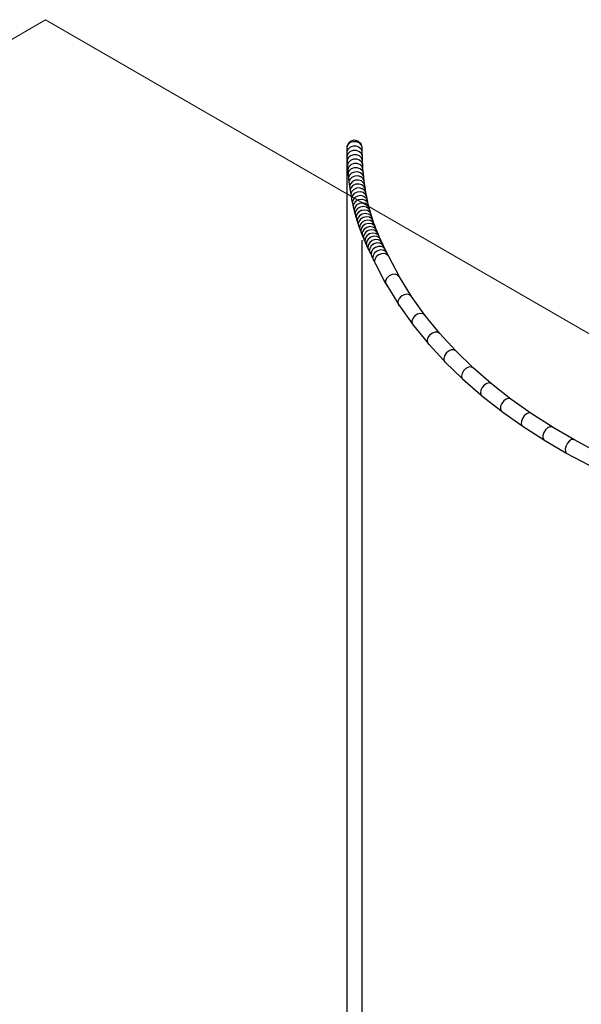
# Model space of a CAD drawing. Header units: millimetres. Extents: x 4476663 to 4477054, y -30323851 to -30323414.
# Tile 50 of 256: x 4476929.35 to 4476933.34, y -30323823 to -30323816.01. Entities that reach past the tile are written whole.
import ezdxf

# ---------------------------------------------------------------- set-up
doc = ezdxf.new("R2010")
doc.units = ezdxf.units.MM
doc.layers.add('CE-Condutos (Teto)', color=1, linetype='Continuous', lineweight=25)
doc.layers.add('DI-Elementos externos em vista', color=9, linetype='Continuous', lineweight=5)

msp = doc.modelspace()

# ---------------------------------------------------------------- linework, layer by layer
at = {"layer": 'CE-Condutos (Teto)'}
for p, q in [((4476931.6869, -30323816.8817), (4476931.6784, -30323816.8954)), ((4476931.698, -30323816.8796), (4476931.6848, -30323816.8905)), ((4476931.6978, -30323816.8713), (4476931.6869, -30323816.8817)), ((4476931.7091, -30323816.8662), (4476931.6978, -30323816.8713)), ((4476931.7192, -30323816.8728), (4476931.698, -30323816.8796)), ((4476931.7243, -30323816.8627), (4476931.7091, -30323816.8662)), ((4476931.742, -30323816.8737), (4476931.7192, -30323816.8728)), ((4476931.7372, -30323816.8638), (4476931.7243, -30323816.8627)), ((4476931.754, -30323816.8687), (4476931.7372, -30323816.8638)), ((4476931.7624, -30323816.882), (4476931.742, -30323816.8737)), ((4476931.7669, -30323816.881), (4476931.754, -30323816.8687)), ((4476931.7769, -30323816.8964), (4476931.7624, -30323816.882)), ((4476931.7742, -30323816.8884), (4476931.7669, -30323816.881)), ((4476931.6738, -30323816.9142), (4476931.6733, -30323816.9154)), ((4476931.6733, -30323816.9154), (4476931.6733, -30323816.9376)), ((4476931.6733, -30323816.9376), (4476931.6733, -30323816.944)), ((4476931.6733, -30323816.944), (4476931.6733, -30323816.959)), ((4476931.6819, -30323816.8929), (4476931.6738, -30323816.9103)), ((4476931.6783, -30323816.8959), (4476931.6738, -30323816.9099)), ((4476931.6738, -30323816.9099), (4476931.6738, -30323816.9101)), ((4476931.6738, -30323816.9101), (4476931.6738, -30323816.9105)), ((4476931.6738, -30323816.9103), (4476931.6739, -30323816.9141)), ((4476931.6738, -30323816.9105), (4476931.6738, -30323816.9142)), ((4476931.6738, -30323816.9142), (4476931.6738, -30323816.9233)), ((4476931.6739, -30323816.9141), (4476931.6741, -30323816.9418)), ((4476931.6819, -30323816.9249), (4476931.674, -30323816.9424)), ((4476931.674, -30323816.9424), (4476931.6747, -30323816.9737)), ((4476931.6784, -30323816.8954), (4476931.6783, -30323816.8959)), ((4476931.6848, -30323816.8905), (4476931.6819, -30323816.8929)), ((4476931.6978, -30323816.9114), (4476931.6819, -30323816.9249)), ((4476931.6981, -30323816.943), (4476931.6824, -30323816.9567)), ((4476931.719, -30323816.9044), (4476931.6978, -30323816.9114)), ((4476931.7192, -30323816.9357), (4476931.6981, -30323816.943)), ((4476931.7418, -30323816.9049), (4476931.719, -30323816.9044)), ((4476931.7421, -30323816.936), (4476931.7192, -30323816.9357)), ((4476931.7623, -30323816.913), (4476931.7418, -30323816.9049)), ((4476931.7626, -30323816.9438), (4476931.7421, -30323816.936)), ((4476931.7769, -30323816.9272), (4476931.7623, -30323816.913)), ((4476931.7773, -30323816.9579), (4476931.7626, -30323816.9438)), ((4476931.7757, -30323816.8899), (4476931.7742, -30323816.8884)), ((4476931.7781, -30323816.8976), (4476931.7757, -30323816.8899)), ((4476931.7817, -30323816.9108), (4476931.7769, -30323816.8964)), ((4476931.7823, -30323816.9429), (4476931.7769, -30323816.9272)), ((4476931.7806, -30323816.9055), (4476931.7781, -30323816.8976)), ((4476931.7817, -30323816.9108), (4476931.7806, -30323816.9055)), ((4476931.7823, -30323816.9126), (4476931.7817, -30323816.9108)), ((4476931.7823, -30323816.9137), (4476931.7817, -30323816.9108)), ((4476931.7828, -30323816.9144), (4476931.7823, -30323816.9126)), ((4476931.783, -30323816.9451), (4476931.7823, -30323816.9429)), ((4476931.7829, -30323816.9167), (4476931.7828, -30323816.9144)), ((4476931.7831, -30323816.9452), (4476931.7829, -30323816.9167)), ((4476931.7829, -30323816.917), (4476931.7829, -30323816.9167)), ((4476931.7831, -30323816.9471), (4476931.783, -30323816.9451)), ((4476931.7831, -30323816.9458), (4476931.7831, -30323816.9452)), ((4476931.7837, -30323816.9758), (4476931.7831, -30323816.9471)), ((4476931.6733, -30323816.959), (4476931.6733, -30323816.9775)), ((4476931.6733, -30323816.9775), (4476931.6733, -30323816.9776)), ((4476931.6733, -30323816.9776), (4476931.6733, -30323817.0119)), ((4476931.6733, -30323817.0119), (4476931.6733, -30323825.1152)), ((4476931.6824, -30323816.9567), (4476931.6746, -30323816.9743)), ((4476931.6746, -30323816.9743), (4476931.6758, -30323817.0054)), ((4476931.6758, -30323817.0058), (4476931.6757, -30323817.006)), ((4476931.6757, -30323817.006), (4476931.6774, -30323817.0368)), ((4476931.6833, -30323816.9883), (4476931.6758, -30323817.0058)), ((4476931.6758, -30323817.0054), (4476931.6758, -30323817.0058)), ((4476931.6847, -30323817.0196), (4476931.6785, -30323817.0347)), ((4476931.6989, -30323816.9744), (4476931.6833, -30323816.9883)), ((4476931.7001, -30323817.0055), (4476931.6847, -30323817.0196)), ((4476931.7199, -30323816.9668), (4476931.6989, -30323816.9744)), ((4476931.7211, -30323816.9977), (4476931.7001, -30323817.0055)), ((4476931.7427, -30323816.9668), (4476931.7199, -30323816.9668)), ((4476931.7439, -30323816.9974), (4476931.7211, -30323816.9977)), ((4476931.7634, -30323816.9744), (4476931.7427, -30323816.9668)), ((4476931.7646, -30323817.0048), (4476931.7439, -30323816.9974)), ((4476931.7782, -30323816.9883), (4476931.7634, -30323816.9744)), ((4476931.7796, -30323817.0185), (4476931.7646, -30323817.0048)), ((4476931.7823, -30323816.9717), (4476931.7773, -30323816.9579)), ((4476931.7823, -30323816.9992), (4476931.7782, -30323816.9883)), ((4476931.7823, -30323817.0254), (4476931.7796, -30323817.0185)), ((4476931.7837, -30323816.9757), (4476931.7823, -30323816.9717)), ((4476931.7848, -30323817.0061), (4476931.7823, -30323816.9992)), ((4476931.7838, -30323816.977), (4476931.7837, -30323816.9757)), ((4476931.7837, -30323816.9764), (4476931.7837, -30323816.9758)), ((4476931.7848, -30323817.0062), (4476931.7838, -30323816.977)), ((4476931.7849, -30323817.0077), (4476931.7848, -30323817.0061)), ((4476931.7849, -30323817.0068), (4476931.7848, -30323817.0062)), ((4476931.7864, -30323817.0363), (4476931.7849, -30323817.0077)), ((4476931.6785, -30323817.0347), (4476931.6773, -30323817.0375)), ((4476931.6773, -30323817.0375), (4476931.6794, -30323817.068)), ((4476931.6865, -30323817.0507), (4476931.6794, -30323817.0684)), ((4476931.6794, -30323817.068), (4476931.6794, -30323817.0684)), ((4476931.6794, -30323817.0684), (4476931.6794, -30323817.0686)), ((4476931.6794, -30323817.0686), (4476931.6819, -30323817.0989)), ((4476931.6888, -30323817.0814), (4476931.6827, -30323817.0973)), ((4476931.7018, -30323817.0364), (4476931.6865, -30323817.0507)), ((4476931.704, -30323817.0669), (4476931.6888, -30323817.0814)), ((4476931.7227, -30323817.0283), (4476931.7018, -30323817.0364)), ((4476931.7247, -30323817.0586), (4476931.704, -30323817.0669)), ((4476931.7272, -30323817.0885), (4476931.7066, -30323817.0971)), ((4476931.7455, -30323817.0277), (4476931.7227, -30323817.0283)), ((4476931.7475, -30323817.0577), (4476931.7247, -30323817.0586)), ((4476931.75, -30323817.0874), (4476931.7272, -30323817.0885)), ((4476931.7663, -30323817.0349), (4476931.7455, -30323817.0277)), ((4476931.7684, -30323817.0646), (4476931.7475, -30323817.0577)), ((4476931.7709, -30323817.094), (4476931.75, -30323817.0874)), ((4476931.7814, -30323817.0484), (4476931.7663, -30323817.0349)), ((4476931.7823, -30323817.0768), (4476931.7684, -30323817.0646)), ((4476931.7823, -30323817.0505), (4476931.7814, -30323817.0484)), ((4476931.7864, -30323817.0362), (4476931.7823, -30323817.0254)), ((4476931.7884, -30323817.0661), (4476931.7823, -30323817.0505)), ((4476931.7837, -30323817.078), (4476931.7823, -30323817.0768)), ((4476931.7908, -30323817.0956), (4476931.7837, -30323817.078)), ((4476931.7865, -30323817.0379), (4476931.7864, -30323817.0362)), ((4476931.7864, -30323817.0369), (4476931.7864, -30323817.0363)), ((4476931.7884, -30323817.0661), (4476931.7865, -30323817.0379)), ((4476931.7884, -30323817.067), (4476931.7884, -30323817.0661)), ((4476931.7884, -30323817.0667), (4476931.7884, -30323817.0661)), ((4476931.7908, -30323817.0957), (4476931.7884, -30323817.067)), ((4476931.6827, -30323817.0973), (4476931.6819, -30323817.0993)), ((4476931.6819, -30323817.0989), (4476931.6819, -30323817.0993)), ((4476931.6819, -30323817.0993), (4476931.6819, -30323817.0995)), ((4476931.6819, -30323817.0995), (4476931.6848, -30323817.1294)), ((4476931.6848, -30323817.1294), (4476931.6849, -30323817.1299)), ((4476931.6849, -30323817.1299), (4476931.6848, -30323817.1301)), ((4476931.6848, -30323817.1301), (4476931.6882, -30323817.1596)), ((4476931.6855, -30323817.1282), (4476931.6849, -30323817.1299)), ((4476931.6915, -30323817.1118), (4476931.6855, -30323817.1282)), ((4476931.6887, -30323817.1588), (4476931.6882, -30323817.1603)), ((4476931.6882, -30323817.1603), (4476931.6921, -30323817.1894)), ((4476931.6947, -30323817.1419), (4476931.6887, -30323817.1588)), ((4476931.7066, -30323817.0971), (4476931.6915, -30323817.1118)), ((4476931.7096, -30323817.1269), (4476931.6947, -30323817.1419)), ((4476931.713, -30323817.1564), (4476931.6984, -30323817.1715)), ((4476931.7301, -30323817.118), (4476931.7096, -30323817.1269)), ((4476931.7335, -30323817.1471), (4476931.713, -30323817.1564)), ((4476931.7529, -30323817.1166), (4476931.7301, -30323817.118)), ((4476931.7562, -30323817.1455), (4476931.7335, -30323817.1471)), ((4476931.7739, -30323817.123), (4476931.7529, -30323817.1166)), ((4476931.7773, -30323817.1516), (4476931.7562, -30323817.1455)), ((4476931.7823, -30323817.1038), (4476931.7709, -30323817.094)), ((4476931.7823, -30323817.1301), (4476931.7739, -30323817.123)), ((4476931.7823, -30323817.1558), (4476931.7773, -30323817.1516)), ((4476931.7864, -30323817.1073), (4476931.7823, -30323817.1038)), ((4476931.7895, -30323817.1362), (4476931.7823, -30323817.1301)), ((4476931.793, -30323817.1646), (4476931.7823, -30323817.1558)), ((4476931.7937, -30323817.1248), (4476931.7864, -30323817.1073)), ((4476931.797, -30323817.1537), (4476931.7895, -30323817.1362)), ((4476931.7909, -30323817.0969), (4476931.7908, -30323817.0956)), ((4476931.7909, -30323817.0963), (4476931.7908, -30323817.0957)), ((4476931.7937, -30323817.1249), (4476931.7909, -30323817.0969)), ((4476931.7938, -30323817.1254), (4476931.7937, -30323817.1248)), ((4476931.7938, -30323817.1254), (4476931.7937, -30323817.1249)), ((4476931.797, -30323817.1537), (4476931.7938, -30323817.1254)), ((4476931.7971, -30323817.1545), (4476931.797, -30323817.1537)), ((4476931.7971, -30323817.1544), (4476931.797, -30323817.1537)), ((4476931.8008, -30323817.1822), (4476931.7971, -30323817.1545)), ((4476931.6984, -30323817.1715), (4476931.6921, -30323817.1899)), ((4476931.6921, -30323817.1894), (4476931.6921, -30323817.1899)), ((4476931.6921, -30323817.1899), (4476931.6921, -30323817.1901)), ((4476931.6921, -30323817.1901), (4476931.6963, -30323817.2188)), ((4476931.6963, -30323817.2188), (4476931.6964, -30323817.2192)), ((4476931.6966, -30323817.2187), (4476931.6964, -30323817.2192)), ((4476931.6964, -30323817.2192), (4476931.6964, -30323817.2194)), ((4476931.6964, -30323817.2194), (4476931.7011, -30323817.2477)), ((4476931.7024, -30323817.2008), (4476931.6966, -30323817.2187)), ((4476931.7069, -30323817.2295), (4476931.7012, -30323817.248)), ((4476931.7169, -30323817.1853), (4476931.7024, -30323817.2008)), ((4476931.7212, -30323817.2138), (4476931.7069, -30323817.2295)), ((4476931.7373, -30323817.1758), (4476931.7169, -30323817.1853)), ((4476931.7415, -30323817.204), (4476931.7212, -30323817.2138)), ((4476931.7461, -30323817.2317), (4476931.726, -30323817.2418)), ((4476931.76, -30323817.1739), (4476931.7373, -30323817.1758)), ((4476931.7641, -30323817.2018), (4476931.7415, -30323817.204)), ((4476931.7687, -30323817.2292), (4476931.7461, -30323817.2317)), ((4476931.7811, -30323817.1798), (4476931.76, -30323817.1739)), ((4476931.7823, -30323817.2067), (4476931.7641, -30323817.2018)), ((4476931.7823, -30323817.2327), (4476931.7687, -30323817.2292)), ((4476931.7823, -30323817.1807), (4476931.7811, -30323817.1798)), ((4476931.797, -30323817.1926), (4476931.7823, -30323817.1807)), ((4476931.7853, -30323817.2075), (4476931.7823, -30323817.2067)), ((4476931.79, -30323817.2347), (4476931.7823, -30323817.2327)), ((4476931.8014, -30323817.2202), (4476931.7853, -30323817.2075)), ((4476931.8008, -30323817.1821), (4476931.793, -30323817.1646)), ((4476931.8049, -30323817.2101), (4476931.797, -30323817.1926)), ((4476931.801, -30323817.1836), (4476931.8008, -30323817.1821)), ((4476931.8009, -30323817.1828), (4476931.8008, -30323817.1822)), ((4476931.805, -30323817.2102), (4476931.801, -30323817.1836)), ((4476931.8095, -30323817.2376), (4476931.8014, -30323817.2202)), ((4476931.8051, -30323817.2112), (4476931.8049, -30323817.2101)), ((4476931.8051, -30323817.2108), (4476931.805, -30323817.2102)), ((4476931.8095, -30323817.2376), (4476931.8051, -30323817.2112)), ((4476931.7011, -30323817.2477), (4476931.7011, -30323817.2481)), ((4476931.7012, -30323817.248), (4476931.7011, -30323817.2481)), ((4476931.7011, -30323817.2481), (4476931.7011, -30323817.2483)), ((4476931.7011, -30323817.2483), (4476931.7029, -30323817.2578)), ((4476931.7022, -30323817.2538), (4476931.7044, -30323817.2663)), ((4476931.7029, -30323817.2578), (4476931.7034, -30323817.2607)), ((4476931.7034, -30323817.2607), (4476931.7044, -30323817.2664)), ((4476931.7044, -30323817.2664), (4476931.7062, -30323817.2761)), ((4476931.7062, -30323817.2761), (4476931.7063, -30323817.2765)), ((4476931.708, -30323817.2709), (4476931.7063, -30323817.2765)), ((4476931.7063, -30323817.2765), (4476931.7063, -30323817.2767)), ((4476931.7063, -30323817.2767), (4476931.7076, -30323817.2835)), ((4476931.7076, -30323817.2835), (4476931.7118, -30323817.304)), ((4476931.7076, -30323817.2835), (4476931.7097, -30323817.2943)), ((4476931.7119, -30323817.2577), (4476931.708, -30323817.2709)), ((4476931.7097, -30323817.2943), (4476931.7098, -30323817.2948)), ((4476931.726, -30323817.2418), (4476931.7119, -30323817.2577)), ((4476931.7173, -30323817.2855), (4476931.7121, -30323817.304)), ((4476931.7312, -30323817.2693), (4476931.7173, -30323817.2855)), ((4476931.7368, -30323817.2963), (4476931.7231, -30323817.3127)), ((4476931.7511, -30323817.2589), (4476931.7312, -30323817.2693)), ((4476931.7566, -30323817.2856), (4476931.7368, -30323817.2963)), ((4476931.7737, -30323817.2561), (4476931.7511, -30323817.2589)), ((4476931.7791, -30323817.2825), (4476931.7566, -30323817.2856)), ((4476931.7823, -30323817.2582), (4476931.7737, -30323817.2561)), ((4476931.7823, -30323817.2832), (4476931.7791, -30323817.2825)), ((4476931.795, -30323817.2613), (4476931.7823, -30323817.2582)), ((4476931.8005, -30323817.2875), (4476931.7823, -30323817.2832)), ((4476931.8062, -30323817.2472), (4476931.79, -30323817.2347)), ((4476931.8114, -30323817.2737), (4476931.795, -30323817.2613)), ((4476931.817, -30323817.2997), (4476931.8005, -30323817.2875)), ((4476931.8145, -30323817.2646), (4476931.8062, -30323817.2472)), ((4476931.8096, -30323817.2381), (4476931.8095, -30323817.2376)), ((4476931.8096, -30323817.2381), (4476931.8095, -30323817.2376)), ((4476931.8145, -30323817.2647), (4476931.8096, -30323817.2381)), ((4476931.8199, -30323817.2911), (4476931.8114, -30323817.2737)), ((4476931.8146, -30323817.2652), (4476931.8145, -30323817.2646)), ((4476931.8146, -30323817.2652), (4476931.8145, -30323817.2647)), ((4476931.8199, -30323817.291), (4476931.8146, -30323817.2652)), ((4476931.8258, -30323817.3171), (4476931.817, -30323817.2997)), ((4476931.8199, -30323817.2911), (4476931.8199, -30323817.291)), ((4476931.8258, -30323817.317), (4476931.8199, -30323817.2911)), ((4476931.7118, -30323817.304), (4476931.7119, -30323817.3044)), ((4476931.7121, -30323817.304), (4476931.7119, -30323817.3044)), ((4476931.7119, -30323817.3044), (4476931.7119, -30323817.3046)), ((4476931.7119, -30323817.3046), (4476931.7128, -30323817.3086)), ((4476931.7128, -30323817.3086), (4476931.7161, -30323817.3233)), ((4476931.7128, -30323817.3086), (4476931.7129, -30323817.3092)), ((4476931.7129, -30323817.3092), (4476931.7154, -30323817.3219)), ((4476931.7154, -30323817.3219), (4476931.7155, -30323817.3223)), ((4476931.7155, -30323817.3223), (4476931.7156, -30323817.3227)), ((4476931.7156, -30323817.3227), (4476931.7156, -30323817.3228)), ((4476931.7156, -30323817.3228), (4476931.7161, -30323817.3233)), ((4476931.7161, -30323817.3233), (4476931.7179, -30323817.3313)), ((4476931.7161, -30323817.3233), (4476931.7192, -30323817.3271)), ((4476931.7179, -30323817.3313), (4476931.718, -30323817.3318)), ((4476931.718, -30323817.3318), (4476931.7179, -30323817.332)), ((4476931.7179, -30323817.332), (4476931.7187, -30323817.3354)), ((4476931.7182, -30323817.3309), (4476931.718, -30323817.3318)), ((4476931.7192, -30323817.3271), (4476931.7182, -30323817.3309)), ((4476931.7187, -30323817.3354), (4476931.7243, -30323817.3582)), ((4476931.7187, -30323817.3354), (4476931.7211, -30323817.3468)), ((4476931.7231, -30323817.3127), (4476931.7192, -30323817.3271)), ((4476931.7211, -30323817.3468), (4476931.7216, -30323817.3489)), ((4476931.7216, -30323817.3489), (4476931.7219, -30323817.3501)), ((4476931.7243, -30323817.3582), (4476931.7244, -30323817.3586)), ((4476931.7248, -30323817.3573), (4476931.7244, -30323817.3586)), ((4476931.7244, -30323817.3586), (4476931.7244, -30323817.3589)), ((4476931.7244, -30323817.3589), (4476931.725, -30323817.3615)), ((4476931.7293, -30323817.3394), (4476931.7248, -30323817.3573)), ((4476931.725, -30323817.3615), (4476931.7295, -30323817.3782)), ((4476931.725, -30323817.3615), (4476931.7273, -30323817.3715)), ((4476931.7273, -30323817.3715), (4476931.7282, -30323817.3754)), ((4476931.7428, -30323817.3227), (4476931.7293, -30323817.3394)), ((4476931.7359, -30323817.3656), (4476931.7322, -30323817.3813)), ((4476931.7492, -30323817.3486), (4476931.7359, -30323817.3656)), ((4476931.7625, -30323817.3117), (4476931.7428, -30323817.3227)), ((4476931.7687, -30323817.3373), (4476931.7492, -30323817.3486)), ((4476931.7754, -30323817.3625), (4476931.756, -30323817.3741)), ((4476931.7823, -30323817.3087), (4476931.7625, -30323817.3117)), ((4476931.7823, -30323817.3351), (4476931.7687, -30323817.3373)), ((4476931.7823, -30323817.3612), (4476931.7754, -30323817.3625)), ((4476931.785, -30323817.3083), (4476931.7823, -30323817.3087)), ((4476931.7912, -30323817.3336), (4476931.7823, -30323817.3351)), ((4476931.7978, -30323817.3585), (4476931.7823, -30323817.3612)), ((4476931.8064, -30323817.313), (4476931.785, -30323817.3083)), ((4476931.8127, -30323817.3381), (4476931.7912, -30323817.3336)), ((4476931.8193, -30323817.3627), (4476931.7978, -30323817.3585)), ((4476931.823, -30323817.3252), (4476931.8064, -30323817.313)), ((4476931.8295, -30323817.3501), (4476931.8127, -30323817.3381)), ((4476931.8363, -30323817.3745), (4476931.8193, -30323817.3627)), ((4476931.832, -30323817.3425), (4476931.823, -30323817.3252)), ((4476931.8258, -30323817.3171), (4476931.8258, -30323817.317)), ((4476931.832, -30323817.3425), (4476931.8258, -30323817.3171)), ((4476931.8259, -30323817.3178), (4476931.8258, -30323817.3171)), ((4476931.8386, -30323817.3674), (4476931.8295, -30323817.3501)), ((4476931.8321, -30323817.3428), (4476931.832, -30323817.3425)), ((4476931.8321, -30323817.3428), (4476931.832, -30323817.3425)), ((4476931.8385, -30323817.367), (4476931.8321, -30323817.3428)), ((4476931.8386, -30323817.3674), (4476931.8385, -30323817.367)), ((4476931.8455, -30323817.3911), (4476931.8386, -30323817.3674)), ((4476931.7282, -30323817.3754), (4476931.7285, -30323817.377)), ((4476931.7285, -30323817.377), (4476931.7291, -30323817.3777)), ((4476931.7291, -30323817.3777), (4476931.7295, -30323817.3782)), ((4476931.7295, -30323817.3782), (4476931.7312, -30323817.3845)), ((4476931.7312, -30323817.3845), (4476931.7313, -30323817.385)), ((4476931.7313, -30323817.385), (4476931.7312, -30323817.3852)), ((4476931.7312, -30323817.3852), (4476931.7318, -30323817.3872)), ((4476931.7317, -30323817.3831), (4476931.7313, -30323817.385)), ((4476931.7322, -30323817.3813), (4476931.7317, -30323817.3831)), ((4476931.7318, -30323817.3872), (4476931.7369, -30323817.4048)), ((4476931.7318, -30323817.3872), (4476931.7339, -30323817.3961)), ((4476931.7339, -30323817.3961), (4476931.7352, -30323817.4015)), ((4476931.7352, -30323817.4015), (4476931.7357, -30323817.4034)), ((4476931.7357, -30323817.4034), (4476931.7365, -30323817.4043)), ((4476931.7365, -30323817.4043), (4476931.7369, -30323817.4048)), ((4476931.7369, -30323817.4048), (4476931.7385, -30323817.4103)), ((4476931.7385, -30323817.4103), (4476931.7386, -30323817.4107)), ((4476931.7391, -30323817.4084), (4476931.7386, -30323817.4107)), ((4476931.7386, -30323817.4107), (4476931.7386, -30323817.411)), ((4476931.7386, -30323817.411), (4476931.7391, -30323817.4126)), ((4476931.7393, -30323817.4076), (4476931.7391, -30323817.4084)), ((4476931.7391, -30323817.4126), (4476931.7448, -30323817.431)), ((4476931.7391, -30323817.4126), (4476931.7411, -30323817.4206)), ((4476931.743, -30323817.3912), (4476931.7393, -30323817.4076)), ((4476931.7411, -30323817.4206), (4476931.7426, -30323817.427)), ((4476931.7426, -30323817.427), (4476931.7432, -30323817.4292)), ((4476931.756, -30323817.3741), (4476931.743, -30323817.3912)), ((4476931.7432, -30323817.4292), (4476931.7444, -30323817.4305)), ((4476931.7444, -30323817.4305), (4476931.7448, -30323817.431)), ((4476931.7448, -30323817.431), (4476931.7462, -30323817.4355)), ((4476931.7462, -30323817.4355), (4476931.7463, -30323817.436)), ((4476931.7469, -30323817.4333), (4476931.7463, -30323817.436)), ((4476931.7463, -30323817.436), (4476931.7463, -30323817.4362)), ((4476931.7463, -30323817.4362), (4476931.7468, -30323817.4377)), ((4476931.7468, -30323817.4377), (4476931.7531, -30323817.4566)), ((4476931.7468, -30323817.4377), (4476931.7486, -30323817.4448)), ((4476931.7498, -30323817.4196), (4476931.7469, -30323817.4332)), ((4476931.7469, -30323817.4332), (4476931.7469, -30323817.4333)), ((4476931.7505, -30323817.4164), (4476931.7498, -30323817.4196)), ((4476931.7633, -30323817.399), (4476931.7505, -30323817.4164)), ((4476931.7584, -30323817.4411), (4476931.7575, -30323817.4453)), ((4476931.771, -30323817.4235), (4476931.7584, -30323817.4411)), ((4476931.7823, -30323817.3873), (4476931.7633, -30323817.399)), ((4476931.7823, -30323817.4163), (4476931.771, -30323817.4235)), ((4476931.7825, -30323817.3871), (4476931.7823, -30323817.3873)), ((4476931.79, -30323817.4113), (4476931.7823, -30323817.4163)), ((4476931.798, -30323817.4351), (4476931.7823, -30323817.4455)), ((4476931.8049, -30323817.3828), (4476931.7825, -30323817.3871)), ((4476931.8123, -30323817.4067), (4476931.79, -30323817.4113)), ((4476931.8202, -30323817.4302), (4476931.798, -30323817.4351)), ((4476931.8264, -30323817.3868), (4476931.8049, -30323817.3828)), ((4476931.8339, -30323817.4104), (4476931.8123, -30323817.4067)), ((4476931.8418, -30323817.4337), (4476931.8202, -30323817.4302)), ((4476931.8435, -30323817.3984), (4476931.8264, -30323817.3868)), ((4476931.8511, -30323817.4218), (4476931.8339, -30323817.4104)), ((4476931.8457, -30323817.3917), (4476931.8363, -30323817.3745)), ((4476931.8591, -30323817.4449), (4476931.8418, -30323817.4337)), ((4476931.8531, -30323817.4156), (4476931.8435, -30323817.3984)), ((4476931.8457, -30323817.3917), (4476931.8455, -30323817.3911)), ((4476931.8529, -30323817.4149), (4476931.8457, -30323817.3917)), ((4476931.8459, -30323817.3925), (4476931.8457, -30323817.3917)), ((4476931.8609, -30323817.439), (4476931.8511, -30323817.4218)), ((4476931.8531, -30323817.4155), (4476931.8529, -30323817.4149)), ((4476931.8533, -30323817.4163), (4476931.8531, -30323817.4155)), ((4476931.8607, -30323817.4384), (4476931.8531, -30323817.4156)), ((4476931.8609, -30323817.4389), (4476931.8607, -30323817.4384)), ((4476931.8686, -30323817.4605), (4476931.8609, -30323817.439)), ((4476931.7486, -30323817.4448), (4476931.7505, -30323817.452)), ((4476931.7505, -30323817.452), (4476931.7511, -30323817.4545)), ((4476931.7511, -30323817.4545), (4476931.7513, -30323817.4547)), ((4476931.7513, -30323817.4547), (4476931.7527, -30323817.4562)), ((4476931.7527, -30323817.4562), (4476931.7531, -30323817.4566)), ((4476931.7531, -30323817.4566), (4476931.7543, -30323817.4603)), ((4476931.7543, -30323817.4603), (4476931.7545, -30323817.4609)), ((4476931.7545, -30323817.4609), (4476931.7544, -30323817.4611)), ((4476931.7544, -30323817.4611), (4476931.7548, -30323817.4622)), ((4476931.7549, -30323817.4586), (4476931.7545, -30323817.4609)), ((4476931.7548, -30323817.4622), (4476931.7618, -30323817.4818)), ((4476931.7548, -30323817.4622), (4476931.7566, -30323817.4685)), ((4476931.7551, -30323817.4575), (4476931.7549, -30323817.4586)), ((4476931.7575, -30323817.4453), (4476931.7551, -30323817.4575)), ((4476931.7566, -30323817.4685), (4476931.7588, -30323817.4767)), ((4476931.7588, -30323817.4767), (4476931.7595, -30323817.4793)), ((4476931.7595, -30323817.4793), (4476931.7601, -30323817.4799)), ((4476931.7601, -30323817.4799), (4476931.7614, -30323817.4814)), ((4476931.7614, -30323817.4814), (4476931.7618, -30323817.4818)), ((4476931.7618, -30323817.4818), (4476931.7629, -30323817.4847)), ((4476931.7629, -30323817.4847), (4476931.763, -30323817.4852)), ((4476931.7634, -30323817.4834), (4476931.763, -30323817.4852)), ((4476931.763, -30323817.4852), (4476931.763, -30323817.4854)), ((4476931.763, -30323817.4854), (4476931.7634, -30323817.4865)), ((4476931.7637, -30323817.4816), (4476931.7634, -30323817.4834)), ((4476931.7634, -30323817.4865), (4476931.771, -30323817.5065)), ((4476931.7634, -30323817.4865), (4476931.765, -30323817.4921)), ((4476931.7657, -30323817.4705), (4476931.7637, -30323817.4816)), ((4476931.765, -30323817.4921), (4476931.7675, -30323817.5009)), ((4476931.7667, -30323817.4654), (4476931.7657, -30323817.4705)), ((4476931.779, -30323817.4476), (4476931.7667, -30323817.4654)), ((4476931.7675, -30323817.5009), (4476931.7683, -30323817.5036)), ((4476931.7683, -30323817.5036), (4476931.7693, -30323817.5047)), ((4476931.7693, -30323817.5047), (4476931.7706, -30323817.5061)), ((4476931.7706, -30323817.5061), (4476931.771, -30323817.5065)), ((4476931.771, -30323817.5065), (4476931.7718, -30323817.5087)), ((4476931.7718, -30323817.5087), (4476931.772, -30323817.5093)), ((4476931.7722, -30323817.5078), (4476931.772, -30323817.5093)), ((4476931.772, -30323817.5093), (4476931.772, -30323817.5095)), ((4476931.772, -30323817.5095), (4476931.7723, -30323817.5103)), ((4476931.7727, -30323817.5052), (4476931.7722, -30323817.5078)), ((4476931.7723, -30323817.5103), (4476931.7805, -30323817.5307)), ((4476931.7723, -30323817.5103), (4476931.7726, -30323817.5114)), ((4476931.7726, -30323817.5114), (4476931.7738, -30323817.5154)), ((4476931.7744, -30323817.4953), (4476931.7727, -30323817.5052)), ((4476931.7754, -30323817.4893), (4476931.7744, -30323817.4953)), ((4476931.7823, -30323817.4791), (4476931.7754, -30323817.4893)), ((4476931.7823, -30323817.4455), (4476931.779, -30323817.4476)), ((4476931.7875, -30323817.4713), (4476931.7823, -30323817.4791)), ((4476931.7845, -30323817.513), (4476931.7835, -30323817.5197)), ((4476931.7964, -30323817.4949), (4476931.7845, -30323817.513)), ((4476931.8063, -30323817.4587), (4476931.7875, -30323817.4713)), ((4476931.815, -30323817.4819), (4476931.7964, -30323817.4949)), ((4476931.8242, -30323817.5051), (4476931.8058, -30323817.5182)), ((4476931.8284, -30323817.4534), (4476931.8063, -30323817.4587)), ((4476931.8371, -30323817.4764), (4476931.815, -30323817.4819)), ((4476931.8462, -30323817.4993), (4476931.8242, -30323817.5051)), ((4476931.8501, -30323817.4566), (4476931.8284, -30323817.4534)), ((4476931.8588, -30323817.4793), (4476931.8371, -30323817.4764)), ((4476931.8679, -30323817.5019), (4476931.8462, -30323817.4993)), ((4476931.8675, -30323817.4676), (4476931.8501, -30323817.4566)), ((4476931.8763, -30323817.49), (4476931.8588, -30323817.4793)), ((4476931.8692, -30323817.4619), (4476931.8591, -30323817.4449)), ((4476931.8778, -30323817.4845), (4476931.8675, -30323817.4676)), ((4476931.8856, -30323817.5123), (4476931.8679, -30323817.5019)), ((4476931.8691, -30323817.4618), (4476931.8686, -30323817.4605)), ((4476931.8773, -30323817.4832), (4476931.8692, -30323817.4619)), ((4476931.8867, -30323817.5066), (4476931.8763, -30323817.49)), ((4476931.8777, -30323817.4844), (4476931.8773, -30323817.4832)), ((4476931.878, -30323817.4852), (4476931.8777, -30323817.4844)), ((4476931.886, -30323817.505), (4476931.8778, -30323817.4845)), ((4476931.8961, -30323817.5288), (4476931.8856, -30323817.5123)), ((4476931.8867, -30323817.5066), (4476931.886, -30323817.505)), ((4476931.8868, -30323817.5068), (4476931.8867, -30323817.5066)), ((4476931.887, -30323817.5075), (4476931.8867, -30323817.5066)), ((4476931.8954, -30323817.5273), (4476931.8868, -30323817.5068)), ((4476931.7738, -30323817.5154), (4476931.7767, -30323817.5249)), ((4476931.7767, -30323817.5249), (4476931.7775, -30323817.5276)), ((4476931.7775, -30323817.5276), (4476931.779, -30323817.5291)), ((4476931.779, -30323817.5291), (4476931.7801, -30323817.5304)), ((4476931.7801, -30323817.5304), (4476931.7805, -30323817.5307)), ((4476931.7805, -30323817.5307), (4476931.7812, -30323817.5325)), ((4476931.7812, -30323817.5325), (4476931.7814, -30323817.533)), ((4476931.7814, -30323817.533), (4476931.7813, -30323817.5332)), ((4476931.7813, -30323817.5332), (4476931.7817, -30323817.534)), ((4476931.7815, -30323817.5318), (4476931.7814, -30323817.533)), ((4476931.7821, -30323817.5286), (4476931.7815, -30323817.5318)), ((4476931.7817, -30323817.534), (4476931.7823, -30323817.5354)), ((4476931.7817, -30323817.534), (4476931.782, -30323817.5352)), ((4476931.782, -30323817.5352), (4476931.7823, -30323817.5359)), ((4476931.7823, -30323817.5272), (4476931.7821, -30323817.5286)), ((4476931.7835, -30323817.5197), (4476931.7823, -30323817.5272)), ((4476931.7823, -30323817.5354), (4476931.7904, -30323817.5546)), ((4476931.7823, -30323817.5359), (4476931.7831, -30323817.5384)), ((4476931.7823, -30323817.5864), (4476931.7823, -30323817.5737)), ((4476931.7831, -30323817.5384), (4476931.7862, -30323817.5487)), ((4476931.7862, -30323817.5487), (4476931.7871, -30323817.5513)), ((4476931.7871, -30323817.5513), (4476931.79, -30323817.5543)), ((4476931.79, -30323817.5543), (4476931.7904, -30323817.5546)), ((4476931.7904, -30323817.5546), (4476931.7909, -30323817.556)), ((4476931.7909, -30323817.556), (4476931.7911, -30323817.5565)), ((4476931.7913, -30323817.5555), (4476931.7911, -30323817.5565)), ((4476931.7911, -30323817.5565), (4476931.7911, -30323817.5567)), ((4476931.7911, -30323817.5567), (4476931.7914, -30323817.5574)), ((4476931.7918, -30323817.5518), (4476931.7913, -30323817.5555)), ((4476931.7914, -30323817.5574), (4476931.8006, -30323817.5782)), ((4476931.7914, -30323817.5574), (4476931.7919, -30323817.5589)), ((4476931.793, -30323817.5436), (4476931.7918, -30323817.5518)), ((4476931.7919, -30323817.5589), (4476931.7962, -30323817.5723)), ((4476931.7941, -30323817.5365), (4476931.793, -30323817.5436)), ((4476931.8058, -30323817.5182), (4476931.7941, -30323817.5365)), ((4476931.7962, -30323817.5723), (4476931.797, -30323817.5747)), ((4476931.797, -30323817.5747), (4476931.7993, -30323817.5769)), ((4476931.7993, -30323817.5769), (4476931.8006, -30323817.5782)), ((4476931.8006, -30323817.5782), (4476931.8011, -30323817.5794)), ((4476931.8011, -30323817.5794), (4476931.8013, -30323817.5799)), ((4476931.8013, -30323817.5799), (4476931.8012, -30323817.5801)), ((4476931.8012, -30323817.5801), (4476931.8018, -30323817.5815)), ((4476931.8014, -30323817.579), (4476931.8013, -30323817.5799)), ((4476931.803, -30323817.5673), (4476931.8014, -30323817.579)), ((4476931.8018, -30323817.5815), (4476931.8043, -30323817.5876)), ((4476931.8018, -30323817.5815), (4476931.8022, -30323817.5826)), ((4476931.8022, -30323817.5826), (4476931.8027, -30323817.5843)), ((4476931.804, -30323817.5599), (4476931.803, -30323817.5673)), ((4476931.8155, -30323817.5416), (4476931.804, -30323817.5599)), ((4476931.8144, -30323817.5835), (4476931.8134, -30323817.5908)), ((4476931.8257, -30323817.565), (4476931.8144, -30323817.5835)), ((4476931.8338, -30323817.5282), (4476931.8155, -30323817.5416)), ((4476931.8438, -30323817.5515), (4476931.8257, -30323817.565)), ((4476931.8557, -30323817.5221), (4476931.8338, -30323817.5282)), ((4476931.8543, -30323817.5751), (4476931.8363, -30323817.5888)), ((4476931.8657, -30323817.5451), (4476931.8438, -30323817.5515)), ((4476931.8761, -30323817.5685), (4476931.8543, -30323817.5751)), ((4476931.8774, -30323817.5244), (4476931.8557, -30323817.5221)), ((4476931.8873, -30323817.5471), (4476931.8657, -30323817.5451)), ((4476931.8977, -30323817.5701), (4476931.8761, -30323817.5685)), ((4476931.8952, -30323817.5346), (4476931.8774, -30323817.5244)), ((4476931.9052, -30323817.557), (4476931.8873, -30323817.5471)), ((4476931.9058, -30323817.5508), (4476931.8952, -30323817.5346)), ((4476931.8961, -30323817.5288), (4476931.8954, -30323817.5273)), ((4476931.8961, -30323817.5289), (4476931.8961, -30323817.5288)), ((4476931.9044, -30323817.5477), (4476931.8961, -30323817.5289)), ((4476931.9156, -30323817.5796), (4476931.8977, -30323817.5701)), ((4476931.9058, -30323817.5508), (4476931.9044, -30323817.5477)), ((4476931.9159, -30323817.5729), (4476931.9052, -30323817.557)), ((4476931.9059, -30323817.551), (4476931.9058, -30323817.5508)), ((4476931.9145, -30323817.5697), (4476931.9059, -30323817.551)), ((4476931.9159, -30323817.5729), (4476931.9145, -30323817.5697)), ((4476931.9265, -30323817.5952), (4476931.9156, -30323817.5796)), ((4476931.9161, -30323817.5731), (4476931.9159, -30323817.5729)), ((4476931.9234, -30323817.5888), (4476931.9161, -30323817.5731)), ((4476931.7823, -30323817.6005), (4476931.7823, -30323817.5864)), ((4476931.7823, -30323824.8687), (4476931.7823, -30323817.6005)), ((4476931.8027, -30323817.5843), (4476931.8067, -30323817.5959)), ((4476931.8043, -30323817.5876), (4476931.8093, -30323817.5999)), ((4476931.8067, -30323817.5959), (4476931.8074, -30323817.598)), ((4476931.8074, -30323817.598), (4476931.8093, -30323817.5999)), ((4476931.8093, -30323817.5999), (4476931.8116, -30323817.6053)), ((4476931.8116, -30323817.6053), (4476931.8176, -30323817.6201)), ((4476931.8119, -30323817.6024), (4476931.8118, -30323817.6035)), ((4476931.8118, -30323817.6035), (4476931.8217, -30323817.6247)), ((4476931.8201, -30323817.6231), (4476931.8118, -30323817.6035)), ((4476931.8118, -30323817.6035), (4476931.8183, -30323817.6215)), ((4476931.8124, -30323817.5986), (4476931.8119, -30323817.6024)), ((4476931.8134, -30323817.5908), (4476931.8124, -30323817.5986)), ((4476931.8176, -30323817.6201), (4476931.8181, -30323817.6213)), ((4476931.8183, -30323817.6215), (4476931.8184, -30323817.6218)), ((4476931.8184, -30323817.6218), (4476931.8292, -30323817.6447)), ((4476931.8292, -30323817.6447), (4476931.8201, -30323817.6231)), ((4476931.8201, -30323817.6231), (4476931.8214, -30323817.6244)), ((4476931.8214, -30323817.6244), (4476931.8217, -30323817.6247)), ((4476931.8217, -30323817.6247), (4476931.8226, -30323817.6264)), ((4476931.8226, -30323817.6264), (4476931.8227, -30323817.627)), ((4476931.8229, -30323817.6258), (4476931.8227, -30323817.627)), ((4476931.8227, -30323817.627), (4476931.8227, -30323817.6271)), ((4476931.8227, -30323817.6271), (4476931.823, -30323817.6278)), ((4476931.8233, -30323817.6223), (4476931.8229, -30323817.6258)), ((4476931.823, -30323817.6278), (4476931.8326, -30323817.6478)), ((4476931.823, -30323817.6278), (4476931.8239, -30323817.6301)), ((4476931.8243, -30323817.6142), (4476931.8233, -30323817.6223)), ((4476931.8239, -30323817.6301), (4476931.8242, -30323817.6309)), ((4476931.8242, -30323817.6309), (4476931.8288, -30323817.6437)), ((4476931.8251, -30323817.6072), (4476931.8243, -30323817.6142)), ((4476931.8363, -30323817.5888), (4476931.8251, -30323817.6072)), ((4476931.8288, -30323817.6437), (4476931.8292, -30323817.6447)), ((4476931.8292, -30323817.6447), (4476931.8323, -30323817.6476)), ((4476931.8323, -30323817.6476), (4476931.8326, -30323817.6478)), ((4476931.8326, -30323817.6478), (4476931.8339, -30323817.6504)), ((4476931.8339, -30323817.6504), (4476931.834, -30323817.6509)), ((4476931.8342, -30323817.6493), (4476931.834, -30323817.6509)), ((4476931.834, -30323817.6509), (4476931.834, -30323817.6511)), ((4476931.834, -30323817.6511), (4476931.8344, -30323817.6519)), ((4476931.8345, -30323817.6465), (4476931.8342, -30323817.6493)), ((4476931.8344, -30323817.6519), (4476931.8437, -30323817.6712)), ((4476931.8344, -30323817.6519), (4476931.8349, -30323817.6533)), ((4476931.8363, -30323817.6313), (4476931.8345, -30323817.6465)), ((4476931.8349, -30323817.6533), (4476931.8358, -30323817.6557)), ((4476931.8473, -30323817.613), (4476931.8363, -30323817.6313)), ((4476931.8652, -30323817.5992), (4476931.8473, -30323817.613)), ((4476931.8588, -30323817.6378), (4476931.8479, -30323817.6561)), ((4476931.8767, -30323817.6239), (4476931.8588, -30323817.6378)), ((4476931.8869, -30323817.5923), (4476931.8652, -30323817.5992)), ((4476931.8885, -30323817.6497), (4476931.8708, -30323817.6636)), ((4476931.8982, -30323817.6169), (4476931.8767, -30323817.6239)), ((4476931.9086, -30323817.5936), (4476931.8869, -30323817.5923)), ((4476931.91, -30323817.6424), (4476931.8885, -30323817.6497)), ((4476931.9199, -30323817.6178), (4476931.8982, -30323817.6169)), ((4476931.9265, -30323817.6027), (4476931.9086, -30323817.5936)), ((4476931.9316, -30323817.6429), (4476931.91, -30323817.6424)), ((4476931.9378, -30323817.6265), (4476931.9199, -30323817.6178)), ((4476931.9265, -30323817.5952), (4476931.9234, -30323817.5888)), ((4476931.9266, -30323817.5955), (4476931.9265, -30323817.5952)), ((4476931.9376, -30323817.6182), (4476931.9265, -30323817.6027)), ((4476931.935, -30323817.6129), (4476931.9266, -30323817.5955)), ((4476931.9495, -30323817.6512), (4476931.9316, -30323817.6429)), ((4476931.9375, -30323817.6181), (4476931.935, -30323817.6129)), ((4476931.9488, -30323817.6415), (4476931.9376, -30323817.6182)), ((4476931.9489, -30323817.6416), (4476931.9378, -30323817.6265)), ((4476931.9606, -30323817.6658), (4476931.9489, -30323817.6416)), ((4476931.9606, -30323817.6658), (4476931.9495, -30323817.6512)), ((4476931.8358, -30323817.6557), (4476931.8406, -30323817.6684)), ((4476931.8406, -30323817.6684), (4476931.8435, -30323817.6709)), ((4476931.8435, -30323817.6709), (4476931.8437, -30323817.6712)), ((4476931.8437, -30323817.6712), (4476931.8455, -30323817.6749)), ((4476931.8455, -30323817.6749), (4476931.8457, -30323817.6753)), ((4476931.846, -30323817.6731), (4476931.8457, -30323817.6753)), ((4476931.8457, -30323817.6753), (4476931.8457, -30323817.6755)), ((4476931.8457, -30323817.6755), (4476931.8462, -30323817.6765)), ((4476931.8461, -30323817.6716), (4476931.846, -30323817.6731)), ((4476931.8479, -30323817.6561), (4476931.8461, -30323817.6716)), ((4476931.8462, -30323817.6765), (4476931.855, -30323817.6948)), ((4476931.8462, -30323817.6765), (4476931.8463, -30323817.6768)), ((4476931.8463, -30323817.6768), (4476931.848, -30323817.6813)), ((4476931.848, -30323817.6813), (4476931.8524, -30323817.6926)), ((4476931.8524, -30323817.6926), (4476931.8529, -30323817.6931)), ((4476931.8529, -30323817.6931), (4476931.8548, -30323817.6947)), ((4476931.8548, -30323817.6947), (4476931.855, -30323817.6948)), ((4476931.855, -30323817.6948), (4476931.8576, -30323817.7001)), ((4476931.8576, -30323817.7001), (4476931.8577, -30323817.7005)), ((4476931.8581, -30323817.6974), (4476931.8577, -30323817.7005)), ((4476931.8577, -30323817.7005), (4476931.8577, -30323817.7007)), ((4476931.8577, -30323817.7007), (4476931.8582, -30323817.7018)), ((4476931.8599, -30323817.6816), (4476931.8581, -30323817.6974)), ((4476931.8582, -30323817.7018), (4476931.8665, -30323817.7191)), ((4476931.8582, -30323817.7018), (4476931.8612, -30323817.7093)), ((4476931.8708, -30323817.6636), (4476931.8599, -30323817.6816)), ((4476931.8612, -30323817.7093), (4476931.8634, -30323817.7148)), ((4476931.8634, -30323817.7148), (4476931.8645, -30323817.7174)), ((4476931.8645, -30323817.7174), (4476931.8651, -30323817.7179)), ((4476931.8651, -30323817.7179), (4476931.8665, -30323817.7191)), ((4476931.8665, -30323817.7191), (4476931.87, -30323817.7263)), ((4476931.8711, -30323817.7228), (4476931.8706, -30323817.7279)), ((4476931.8721, -30323817.711), (4476931.8711, -30323817.7228)), ((4476931.8722, -30323817.7097), (4476931.8721, -30323817.711)), ((4476931.8825, -30323817.6915), (4476931.8722, -30323817.7097)), ((4476931.8998, -30323817.6771), (4476931.8825, -30323817.6915)), ((4476931.921, -30323817.6689), (4476931.8998, -30323817.6771)), ((4476931.9425, -30323817.6685), (4476931.921, -30323817.6689)), ((4476931.9605, -30323817.6758), (4476931.9425, -30323817.6685)), ((4476931.972, -30323817.6895), (4476931.9605, -30323817.6758)), ((4476931.9719, -30323817.6894), (4476931.9606, -30323817.6658)), ((4476932.0469, -30323817.8331), (4476931.972, -30323817.6895)), ((4476931.87, -30323817.7263), (4476931.8706, -30323817.7279)), ((4476931.8706, -30323817.7279), (4476931.8706, -30323817.7285)), ((4476931.8706, -30323817.7285), (4476931.8719, -30323817.7311)), ((4476931.8719, -30323817.7311), (4476931.8791, -30323817.7449)), ((4476931.8719, -30323817.7311), (4476931.8769, -30323817.7432)), ((4476931.8769, -30323817.7432), (4476931.8791, -30323817.7449)), ((4476931.8791, -30323817.7449), (4476931.9471, -30323817.8754)), ((4476931.9489, -30323817.8605), (4476931.9485, -30323817.8783)), ((4476931.9581, -30323817.8419), (4476931.9489, -30323817.8605)), ((4476931.9744, -30323817.8264), (4476931.9581, -30323817.8419)), ((4476931.995, -30323817.8167), (4476931.9744, -30323817.8264)), ((4476932.0163, -30323817.8146), (4476931.995, -30323817.8167)), ((4476932.0346, -30323817.8204), (4476932.0163, -30323817.8146)), ((4476932.0468, -30323817.8331), (4476932.0346, -30323817.8204)), ((4476932.047, -30323817.8333), (4476932.0468, -30323817.8331)), ((4476932.047, -30323817.8333), (4476932.0469, -30323817.8331)), ((4476932.1325, -30323817.9722), (4476932.047, -30323817.8333)), ((4476931.9471, -30323817.8754), (4476931.9485, -30323817.8783)), ((4476931.9485, -30323817.8783), (4476931.9484, -30323817.8791)), ((4476931.9484, -30323817.8791), (4476931.95, -30323817.8816)), ((4476931.95, -30323817.8816), (4476931.9574, -30323817.8936)), ((4476931.95, -30323817.8816), (4476931.9545, -30323817.8916)), ((4476931.9545, -30323817.8916), (4476931.9574, -30323817.8936)), ((4476931.9574, -30323817.8936), (4476932.036, -30323818.0214)), ((4476932.0451, -30323817.9877), (4476932.037, -30323818.0067)), ((4476932.0604, -30323817.9712), (4476932.0451, -30323817.9877)), ((4476932.0802, -30323817.9602), (4476932.0604, -30323817.9712)), ((4476932.1012, -30323817.9564), (4476932.0802, -30323817.9602)), ((4476932.1196, -30323817.9606), (4476932.1012, -30323817.9564)), ((4476932.1324, -30323817.9721), (4476932.1196, -30323817.9606)), ((4476932.2283, -30323818.1064), (4476932.1324, -30323817.9721)), ((4476932.036, -30323818.0214), (4476932.0376, -30323818.0242)), ((4476932.037, -30323818.0067), (4476932.0376, -30323818.0242)), ((4476932.0376, -30323818.0242), (4476932.0376, -30323818.025)), ((4476932.0376, -30323818.025), (4476932.0392, -30323818.0273)), ((4476932.0392, -30323818.0273), (4476932.0472, -30323818.0385)), ((4476932.0392, -30323818.0273), (4476932.0443, -30323818.0367)), ((4476932.0443, -30323818.0367), (4476932.0472, -30323818.0385)), ((4476932.0472, -30323818.0385), (4476932.1356, -30323818.1623)), ((4476932.1427, -30323818.1286), (4476932.1358, -30323818.1479)), ((4476932.1569, -30323818.1113), (4476932.1427, -30323818.1286)), ((4476932.1759, -30323818.0989), (4476932.1569, -30323818.1113)), ((4476932.1964, -30323818.0935), (4476932.1759, -30323818.0989)), ((4476932.215, -30323818.0962), (4476932.1964, -30323818.0935)), ((4476932.2283, -30323818.1064), (4476932.215, -30323818.0962)), ((4476932.3337, -30323818.2358), (4476932.2283, -30323818.1064)), ((4476932.2304, -30323818.1094), (4476932.2283, -30323818.1064)), ((4476932.1356, -30323818.1623), (4476932.1373, -30323818.165)), ((4476932.1358, -30323818.1479), (4476932.1373, -30323818.165)), ((4476932.1373, -30323818.165), (4476932.1373, -30323818.1658)), ((4476932.1373, -30323818.1658), (4476932.1391, -30323818.168)), ((4476932.1391, -30323818.168), (4476932.1474, -30323818.1781)), ((4476932.1391, -30323818.168), (4476932.1446, -30323818.1767)), ((4476932.1446, -30323818.1767), (4476932.1474, -30323818.1781)), ((4476932.1474, -30323818.1781), (4476932.245, -30323818.298)), ((4476932.2503, -30323818.2645), (4476932.2445, -30323818.2839)), ((4476932.2634, -30323818.2464), (4476932.2503, -30323818.2645)), ((4476932.2815, -30323818.2327), (4476932.2634, -30323818.2464)), ((4476932.3015, -30323818.2258), (4476932.2815, -30323818.2327)), ((4476932.3199, -30323818.2269), (4476932.3015, -30323818.2258)), ((4476932.3336, -30323818.2358), (4476932.3199, -30323818.2269)), ((4476932.3338, -30323818.236), (4476932.3336, -30323818.2358)), ((4476932.3338, -30323818.236), (4476932.3337, -30323818.2358)), ((4476932.4482, -30323818.3603), (4476932.3338, -30323818.236)), ((4476932.2445, -30323818.2839), (4476932.2449, -30323818.2869)), ((4476932.2449, -30323818.2869), (4476932.2469, -30323818.3005)), ((4476932.245, -30323818.298), (4476932.2469, -30323818.3005)), ((4476932.2469, -30323818.3005), (4476932.247, -30323818.3013)), ((4476932.247, -30323818.3013), (4476932.2491, -30323818.3036)), ((4476932.2491, -30323818.3036), (4476932.2571, -30323818.3123)), ((4476932.2491, -30323818.3036), (4476932.2548, -30323818.3114)), ((4476932.2548, -30323818.3114), (4476932.2571, -30323818.3123)), ((4476932.2571, -30323818.3123), (4476932.3637, -30323818.4282)), ((4476932.4158, -30323818.3529), (4476932.3964, -30323818.3613)), ((4476932.434, -30323818.3525), (4476932.4158, -30323818.3529)), ((4476932.4479, -30323818.36), (4476932.434, -30323818.3525)), ((4476932.3673, -30323818.3951), (4476932.3625, -30323818.4145)), ((4476932.3625, -30323818.4145), (4476932.3639, -30323818.4216)), ((4476932.3639, -30323818.4216), (4476932.3657, -30323818.4305)), ((4476932.3792, -30323818.3762), (4476932.3673, -30323818.3951)), ((4476932.3964, -30323818.3613), (4476932.3792, -30323818.3762)), ((4476932.4482, -30323818.3603), (4476932.4479, -30323818.36)), ((4476932.5712, -30323818.4796), (4476932.4482, -30323818.3603)), ((4476932.3637, -30323818.4282), (4476932.3657, -30323818.4305)), ((4476932.3657, -30323818.4305), (4476932.3659, -30323818.4313)), ((4476932.3659, -30323818.4313), (4476932.3685, -30323818.4338)), ((4476932.3685, -30323818.4338), (4476932.3759, -30323818.441)), ((4476932.3685, -30323818.4338), (4476932.3741, -30323818.4404)), ((4476932.3741, -30323818.4404), (4476932.3759, -30323818.441)), ((4476932.3759, -30323818.441), (4476932.491, -30323818.5526)), ((4476932.5198, -30323818.4846), (4476932.5037, -30323818.5007)), ((4476932.5385, -30323818.4748), (4476932.5198, -30323818.4846)), ((4476932.5564, -30323818.4728), (4476932.5385, -30323818.4748)), ((4476932.5705, -30323818.4789), (4476932.5564, -30323818.4728)), ((4476932.5712, -30323818.4796), (4476932.5705, -30323818.4789)), ((4476932.7034, -30323818.5946), (4476932.5712, -30323818.4796)), ((4476932.4929, -30323818.52), (4476932.4892, -30323818.5395)), ((4476932.4892, -30323818.5395), (4476932.4924, -30323818.5522)), ((4476932.491, -30323818.5526), (4476932.4931, -30323818.5547)), ((4476932.4924, -30323818.5522), (4476932.4931, -30323818.5547)), ((4476932.5037, -30323818.5007), (4476932.4929, -30323818.52)), ((4476932.4931, -30323818.5547), (4476932.4933, -30323818.5555)), ((4476932.4933, -30323818.5555), (4476932.4969, -30323818.5587)), ((4476932.4969, -30323818.5587), (4476932.6262, -30323818.6711)), ((4476932.4969, -30323818.5587), (4476932.5018, -30323818.5638)), ((4476932.6362, -30323818.6195), (4476932.6264, -30323818.6393)), ((4476932.6513, -30323818.6024), (4476932.6362, -30323818.6195)), ((4476932.6691, -30323818.5912), (4476932.6513, -30323818.6024)), ((4476932.6866, -30323818.5876), (4476932.6691, -30323818.5912)), ((4476932.7008, -30323818.5924), (4476932.6866, -30323818.5876)), ((4476932.7022, -30323818.5936), (4476932.7008, -30323818.5924)), ((4476932.8407, -30323818.7022), (4476932.7022, -30323818.5936)), ((4476932.6264, -30323818.6393), (4476932.6238, -30323818.6586)), ((4476932.6238, -30323818.6586), (4476932.6283, -30323818.6731)), ((4476932.6262, -30323818.6711), (4476932.6283, -30323818.6731)), ((4476932.6283, -30323818.6731), (4476932.6286, -30323818.6739)), ((4476932.6286, -30323818.6739), (4476932.6341, -30323818.6782)), ((4476932.6341, -30323818.6782), (4476932.7685, -30323818.7837)), ((4476932.6341, -30323818.6782), (4476932.6374, -30323818.6811)), ((4476932.807, -30323818.7019), (4476932.79, -30323818.7145)), ((4476932.824, -30323818.6969), (4476932.807, -30323818.7019)), ((4476932.8381, -30323818.7003), (4476932.824, -30323818.6969)), ((4476932.8402, -30323818.7018), (4476932.8381, -30323818.7003)), ((4476932.9844, -30323818.8041), (4476932.8402, -30323818.7018)), ((4476932.7673, -30323818.7527), (4476932.7656, -30323818.7717)), ((4476932.7656, -30323818.7717), (4476932.7707, -30323818.7853)), ((4476932.776, -30323818.7325), (4476932.7673, -30323818.7527)), ((4476932.79, -30323818.7145), (4476932.776, -30323818.7325)), ((4476932.7685, -30323818.7837), (4476932.7707, -30323818.7853)), ((4476932.7707, -30323818.7853), (4476932.771, -30323818.7862)), ((4476932.771, -30323818.7862), (4476932.783, -30323818.7947)), ((4476932.783, -30323818.7947), (4476932.9173, -30323818.89)), ((4476932.9224, -30323818.8396), (4476932.9149, -30323818.86)), ((4476932.9353, -30323818.8208), (4476932.9224, -30323818.8396)), ((4476932.9514, -30323818.807), (4476932.9353, -30323818.8208)), ((4476932.9678, -30323818.8005), (4476932.9514, -30323818.807)), ((4476932.9817, -30323818.8025), (4476932.9678, -30323818.8005)), ((4476932.9849, -30323818.8045), (4476932.9817, -30323818.8025)), ((4476933.1338, -30323818.9002), (4476932.9849, -30323818.8045)), ((4476932.9149, -30323818.86), (4476932.914, -30323818.8787)), ((4476932.914, -30323818.8787), (4476932.9195, -30323818.8914)), ((4476932.9173, -30323818.89), (4476932.9195, -30323818.8914)), ((4476932.9195, -30323818.8914), (4476932.9199, -30323818.8923)), ((4476932.9199, -30323818.8923), (4476933.072, -30323818.99)), ((4476933.1017, -30323818.9061), (4476933.0867, -30323818.9211)), ((4476933.1174, -30323818.8982), (4476933.1017, -30323818.9061)), ((4476933.1311, -30323818.8988), (4476933.1174, -30323818.8982)), ((4476933.1357, -30323818.9014), (4476933.1311, -30323818.8988)), ((4476933.2882, -30323818.9904), (4476933.1357, -30323818.9014)), ((4476933.0683, -30323818.9613), (4476933.0682, -30323818.9795)), ((4476933.0682, -30323818.9795), (4476933.0741, -30323818.9912)), ((4476933.0748, -30323818.9406), (4476933.0683, -30323818.9613)), ((4476933.0867, -30323818.9211), (4476933.0748, -30323818.9406)), ((4476933.072, -30323818.99), (4476933.0741, -30323818.9912)), ((4476933.0741, -30323818.9912), (4476933.0746, -30323818.9921)), ((4476933.0746, -30323818.9921), (4476933.2317, -30323819.0837)), ((4476933.2326, -30323819.0355), (4476933.2271, -30323819.0562)), ((4476933.2433, -30323819.0154), (4476933.2326, -30323819.0355)), ((4476933.2574, -30323818.9993), (4476933.2433, -30323819.0154)), ((4476933.2723, -30323818.99), (4476933.2574, -30323818.9993)), ((4476933.2856, -30323818.9892), (4476933.2723, -30323818.99)), ((4476933.2887, -30323818.9908), (4476933.2856, -30323818.9892)), ((4476933.2887, -30323818.9908), (4476933.2882, -30323818.9904)), ((4476933.2917, -30323818.9924), (4476933.2887, -30323818.9908)), ((4476933.4451, -30323819.0735), (4476933.2917, -30323818.9924)), ((4476933.2271, -30323819.0562), (4476933.2277, -30323819.0739)), ((4476933.2277, -30323819.0739), (4476933.2338, -30323819.0846)), ((4476933.2317, -30323819.0837), (4476933.2338, -30323819.0846)), ((4476933.2338, -30323819.0846), (4476933.2344, -30323819.0855)), ((4476933.2344, -30323819.0855), (4476933.3959, -30323819.1709))]:
    msp.add_line(p, q, dxfattribs=at)
at = {"layer": 'DI-Elementos externos em vista'}
for p, q in [((4476929.5307, -30323816.0058), (4476919.1037, -30323822.0258)), ((4476948.6443, -30323827.041), (4476929.5307, -30323816.0058))]:
    msp.add_line(p, q, dxfattribs=at)

doc.saveas('drawing.dxf')
